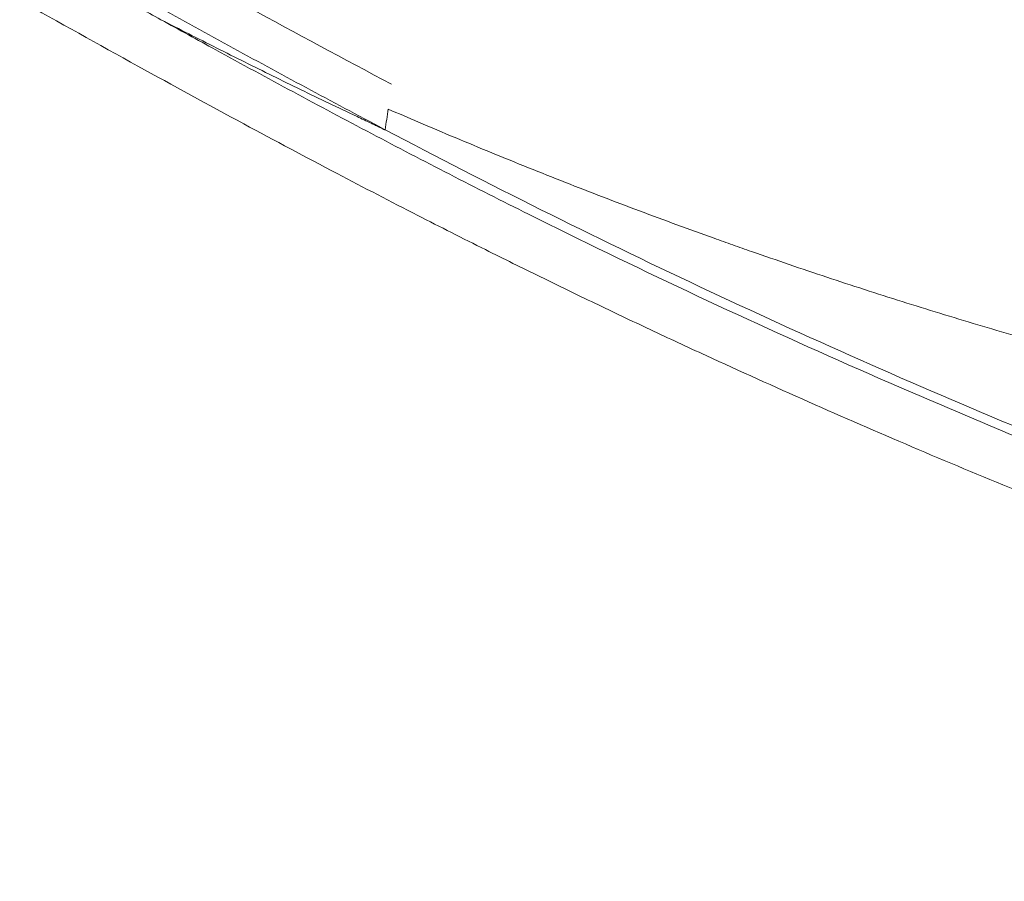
# Model space of a CAD drawing. Header units: millimetres. Extents: x 0 to 594, y 0 to 420.
# Tile 2 of 256: x 89 to 109, y 267 to 284. Entities that reach past the tile are written whole.
import ezdxf

# ---------------------------------------------------------------- set-up
doc = ezdxf.new("R2010")
doc.units = ezdxf.units.MM
doc.layers.add('1', color=7, linetype='Continuous', true_color=0xffffff)

msp = doc.modelspace()

# ---------------------------------------------------------------- linework, layer by layer
at = {"layer": '1', "color": 155, "linetype": 'Continuous', "lineweight": 18}
for points, knots in [([(96.487, 282.982), (95.504, 283.501), (93.995, 284.315), (92.229, 285.289), (91.306, 285.803), (90.781, 286.097), (90.516, 286.246), (90.381, 286.322)], [0, 0, 0, 0, 0.480071, 0.740036, 0.870018, 0.935009, 1, 1, 1, 1]), ([(91.746, 284.308), (91.591, 284.394), (91.172, 284.626), (90.62, 284.934), (90.093, 285.229), (89.828, 285.377), (89.694, 285.453)], [0, 0, 0, 0, 0.226397, 0.613199, 0.806599, 1, 1, 1, 1]), ([(96.356, 282.047), (96.347, 282.052), (95.268, 282.62), (93.661, 283.485), (91.809, 284.507), (90.884, 285.023), (90.358, 285.317), (90.092, 285.466), (89.956, 285.543)], [0, 0, 0, 0, 0.004177, 0.502088, 0.751044, 0.875522, 0.937761, 1, 1, 1, 1]), ([(88.841, 284.708), (89.65, 284.253), (91.182, 283.4), (93.357, 282.212), (95.275, 281.191), (96.932, 280.331), (98.328, 279.625), (99.542, 279.024), (100.671, 278.477), (101.804, 277.939), (103.965, 276.934), (107.179, 275.512), (110.951, 273.965), (114.237, 272.7), (116.977, 271.697), (119.628, 270.773), (121.687, 270.087), (123.259, 269.58), (124.491, 269.19), (125.968, 268.734), (127.696, 268.216), (129.677, 267.641), (131.626, 267.095), (132.917, 266.749), (133.46, 266.606)], [0, 0, 0, 0, 0.057696, 0.109095, 0.154156, 0.192856, 0.225178, 0.251444, 0.277137, 0.303146, 0.329471, 0.425404, 0.521693, 0.582964, 0.64422, 0.702949, 0.757272, 0.778844, 0.805458, 0.8374, 0.874673, 0.917281, 0.965226, 1, 1, 1, 1]), ([(91.746, 284.308), (92.127, 284.113), (92.509, 283.919), (93.083, 283.63), (93.274, 283.535), (93.657, 283.344), (93.849, 283.249), (94.425, 282.965), (94.81, 282.778), (95.389, 282.5), (95.582, 282.408), (95.873, 282.27), (95.994, 282.213), (96.115, 282.156), (96.145, 282.142), (96.151, 282.139), (96.163, 282.133), (96.181, 282.125), (96.199, 282.116), (96.236, 282.099), (96.266, 282.085), (96.296, 282.071), (96.305, 282.066), (96.308, 282.065), (96.314, 282.062), (96.324, 282.058), (96.334, 282.053), (96.342, 282.049), (96.345, 282.048), (96.346, 282.047), (96.346, 282.047), (96.347, 282.047), (96.347, 282.047), (96.348, 282.046), (96.349, 282.046), (96.351, 282.045), (96.352, 282.045), (96.353, 282.045), (96.353, 282.045), (96.354, 282.045), (96.354, 282.045), (96.355, 282.045), (96.355, 282.045), (96.355, 282.045), (96.355, 282.045), (96.356, 282.045), (96.356, 282.046), (96.356, 282.046), (96.356, 282.046), (96.356, 282.046), (96.356, 282.046), (96.356, 282.047), (96.356, 282.047), (96.356, 282.047)], [0, 0, 0, 0, 0.25, 0.25, 0.375, 0.375, 0.5, 0.5, 0.75, 0.75, 0.875, 0.875, 0.9375, 0.953125, 0.953125, 0.957031, 0.957031, 0.960938, 0.96875, 0.96875, 0.984375, 0.988281, 0.988281, 0.990234, 0.990234, 0.992188, 0.996094, 0.99707, 0.997559, 0.997559, 0.997803, 0.997803, 0.998047, 0.998047, 0.998535, 0.998535, 0.999023, 0.999023, 0.999268, 0.999268, 0.99939, 0.99939, 0.999512, 0.999512, 0.999634, 0.999634, 0.999756, 0.999756, 0.999817, 0.999817, 0.999878, 0.999878, 1, 1, 1, 1]), ([(137.319, 266.604), (134.8, 267.235), (129.948, 268.536), (122.827, 270.711), (115.956, 273.09), (109.192, 275.739), (103.656, 278.186), (99.297, 280.298), (96.065, 281.959), (93.556, 283.311), (92.121, 284.101), (91.746, 284.308)], [0, 0, 0, 0, 0.158354, 0.306614, 0.454873, 0.603133, 0.751393, 0.825523, 0.899652, 0.973782, 1, 1, 1, 1]), ([(96.356, 282.047), (96.356, 282.047), (96.356, 282.047), (96.356, 282.046), (96.356, 282.046), (96.356, 282.046), (96.356, 282.046), (96.356, 282.046), (96.356, 282.045), (96.355, 282.045), (96.355, 282.045), (96.355, 282.045), (96.355, 282.045), (96.354, 282.045), (96.354, 282.045), (96.353, 282.045), (96.353, 282.045), (96.352, 282.045), (96.351, 282.045), (96.349, 282.046), (96.348, 282.046), (96.347, 282.047), (96.347, 282.047), (96.346, 282.047), (96.346, 282.047), (96.345, 282.048), (96.342, 282.049), (96.334, 282.053), (96.324, 282.058), (96.314, 282.062), (96.308, 282.065), (96.305, 282.066), (96.296, 282.071), (96.266, 282.085), (96.236, 282.099), (96.199, 282.116), (96.181, 282.125), (96.163, 282.133), (96.151, 282.139), (96.145, 282.142), (96.115, 282.156), (95.994, 282.213), (95.873, 282.27), (95.582, 282.408), (95.389, 282.5), (94.81, 282.778), (94.425, 282.965), (93.849, 283.249), (93.657, 283.344), (93.274, 283.535), (93.083, 283.63), (92.509, 283.919), (92.127, 284.113), (91.746, 284.308)], [0, 0, 0, 0, 0.000122, 0.000122, 0.000183, 0.000183, 0.000244, 0.000244, 0.000366, 0.000366, 0.000488, 0.000488, 0.00061, 0.00061, 0.000732, 0.000732, 0.000977, 0.000977, 0.001465, 0.001465, 0.001953, 0.001953, 0.002197, 0.002197, 0.002441, 0.002441, 0.00293, 0.003906, 0.007812, 0.009766, 0.009766, 0.011719, 0.011719, 0.015625, 0.03125, 0.03125, 0.039062, 0.042969, 0.042969, 0.046875, 0.046875, 0.0625, 0.125, 0.125, 0.25, 0.25, 0.5, 0.5, 0.625, 0.625, 0.75, 0.75, 1, 1, 1, 1]), ([(139.804, 274.328), (139.669, 274.309), (139.534, 274.29), (139.264, 274.256), (139.129, 274.239), (138.858, 274.208), (138.723, 274.194), (138.453, 274.166), (138.317, 274.153), (138.046, 274.128), (137.911, 274.117), (137.64, 274.095), (137.504, 274.085), (137.097, 274.057), (136.825, 274.041), (136.282, 274.013), (136.01, 274.002), (135.466, 273.984), (135.193, 273.978), (134.649, 273.969), (134.376, 273.966), (133.83, 273.965), (133.557, 273.967), (133.011, 273.973), (132.738, 273.978), (132.43, 273.986), (132.396, 273.987), (132.328, 273.989), (132.225, 273.992), (131.986, 273.999), (131.782, 274.006), (131.372, 274.021), (131.1, 274.033), (130.556, 274.06), (130.012, 274.09), (129.47, 274.126), (128.928, 274.164), (128.657, 274.185), (128.116, 274.23), (127.846, 274.253), (127.306, 274.303), (127.037, 274.329), (126.229, 274.411), (125.691, 274.471), (124.618, 274.601), (124.082, 274.671), (123.012, 274.82), (122.479, 274.899), (121.413, 275.066), (120.88, 275.154), (119.818, 275.34), (119.288, 275.437), (118.229, 275.639), (117.7, 275.744), (116.644, 275.964), (116.117, 276.078), (115.065, 276.314), (114.54, 276.436), (113.491, 276.689), (112.967, 276.819), (111.921, 277.088), (111.399, 277.227), (110.356, 277.512), (109.836, 277.659), (108.797, 277.961), (108.278, 278.116), (107.242, 278.434), (106.724, 278.597), (105.691, 278.931), (105.176, 279.103), (104.404, 279.366), (104.018, 279.499), (103.568, 279.657), (103.376, 279.725), (103.247, 279.771), (103.183, 279.794), (102.606, 280), (102.095, 280.188), (101.075, 280.57), (100.567, 280.766), (99.808, 281.064), (99.555, 281.165), (99.05, 281.367), (98.798, 281.47), (98.043, 281.78), (97.542, 281.99), (96.833, 282.292), (96.624, 282.382), (96.416, 282.472)], [0, 0, 0, 0, 0.009118, 0.009118, 0.018237, 0.018237, 0.027355, 0.027355, 0.036473, 0.036473, 0.045591, 0.045591, 0.05471, 0.05471, 0.072946, 0.072946, 0.091183, 0.091183, 0.109419, 0.109419, 0.127656, 0.127656, 0.145892, 0.145892, 0.164129, 0.164129, 0.166408, 0.166408, 0.168688, 0.173247, 0.182365, 0.182365, 0.200602, 0.200602, 0.218838, 0.237075, 0.237075, 0.255311, 0.255311, 0.273548, 0.273548, 0.291784, 0.291784, 0.328257, 0.328257, 0.364731, 0.364731, 0.401204, 0.401204, 0.437677, 0.437677, 0.47415, 0.47415, 0.510623, 0.510623, 0.547096, 0.547096, 0.583569, 0.583569, 0.620042, 0.620042, 0.656515, 0.656515, 0.692988, 0.692988, 0.729461, 0.729461, 0.765934, 0.765934, 0.802407, 0.802407, 0.820644, 0.829762, 0.834321, 0.834321, 0.83888, 0.83888, 0.875353, 0.875353, 0.911826, 0.911826, 0.930063, 0.930063, 0.948299, 0.948299, 0.984772, 0.984772, 1, 1, 1, 1]), ([(139.804, 274.328), (139.669, 274.309), (139.534, 274.29), (139.264, 274.256), (139.129, 274.239), (138.858, 274.208), (138.723, 274.194), (138.453, 274.166), (138.317, 274.153), (138.046, 274.128), (137.911, 274.117), (137.64, 274.095), (137.504, 274.085), (137.097, 274.057), (136.825, 274.041), (136.282, 274.013), (136.01, 274.002), (135.466, 273.984), (135.193, 273.978), (134.649, 273.969), (134.376, 273.966), (133.83, 273.965), (133.557, 273.967), (133.011, 273.973), (132.738, 273.978), (132.43, 273.986), (132.396, 273.987), (132.328, 273.989), (132.225, 273.992), (131.986, 273.999), (131.782, 274.006), (131.372, 274.021), (131.1, 274.033), (130.556, 274.06), (130.012, 274.09), (129.47, 274.126), (128.928, 274.164), (128.657, 274.185), (128.116, 274.23), (127.846, 274.253), (127.306, 274.303), (127.037, 274.329), (126.229, 274.411), (125.691, 274.471), (124.618, 274.601), (124.082, 274.671), (123.012, 274.82), (122.479, 274.899), (121.413, 275.066), (120.88, 275.154), (119.818, 275.34), (119.288, 275.437), (118.229, 275.639), (117.7, 275.744), (116.644, 275.964), (116.117, 276.078), (115.065, 276.314), (114.54, 276.436), (113.491, 276.689), (112.967, 276.819), (111.921, 277.088), (111.399, 277.227), (110.356, 277.512), (109.836, 277.659), (108.797, 277.961), (108.278, 278.116), (107.242, 278.434), (106.724, 278.597), (105.691, 278.931), (105.176, 279.103), (104.404, 279.366), (104.018, 279.499), (103.568, 279.657), (103.376, 279.725), (103.247, 279.771), (103.183, 279.794), (102.606, 280), (102.095, 280.188), (101.075, 280.57), (100.567, 280.766), (99.808, 281.064), (99.555, 281.165), (99.05, 281.367), (98.798, 281.47), (98.043, 281.78), (97.542, 281.99), (96.833, 282.292), (96.624, 282.382), (96.416, 282.472)], [0, 0, 0, 0, 0.009118, 0.009118, 0.018237, 0.018237, 0.027355, 0.027355, 0.036473, 0.036473, 0.045591, 0.045591, 0.05471, 0.05471, 0.072946, 0.072946, 0.091183, 0.091183, 0.109419, 0.109419, 0.127656, 0.127656, 0.145892, 0.145892, 0.164129, 0.164129, 0.166408, 0.166408, 0.168688, 0.173247, 0.182365, 0.182365, 0.200602, 0.200602, 0.218838, 0.237075, 0.237075, 0.255311, 0.255311, 0.273548, 0.273548, 0.291784, 0.291784, 0.328257, 0.328257, 0.364731, 0.364731, 0.401204, 0.401204, 0.437677, 0.437677, 0.47415, 0.47415, 0.510623, 0.510623, 0.547096, 0.547096, 0.583569, 0.583569, 0.620042, 0.620042, 0.656515, 0.656515, 0.692988, 0.692988, 0.729461, 0.729461, 0.765934, 0.765934, 0.802407, 0.802407, 0.820644, 0.829762, 0.834321, 0.834321, 0.83888, 0.83888, 0.875353, 0.875353, 0.911826, 0.911826, 0.930063, 0.930063, 0.948299, 0.948299, 0.984772, 0.984772, 1, 1, 1, 1]), ([(137.975, 266.604), (135.304, 267.267), (130.306, 268.601), (123.045, 270.82), (116.187, 273.193), (109.434, 275.838), (103.906, 278.282), (99.561, 280.387), (97.418, 281.489), (96.356, 282.047)], [0, 0, 0, 0, 0.185011, 0.348146, 0.51128, 0.674415, 0.83755, 0.919117, 1, 1, 1, 1])]:
    msp.add_open_spline(points, degree=3, knots=knots, dxfattribs=at)
for points in [[(96.416, 282.473), (96.396, 282.331), (96.376, 282.189), (96.356, 282.047)], [(96.356, 282.047), (96.376, 282.189), (96.396, 282.331), (96.416, 282.473)]]:
    msp.add_open_spline(points, degree=3, dxfattribs=at)

doc.saveas('drawing.dxf')
